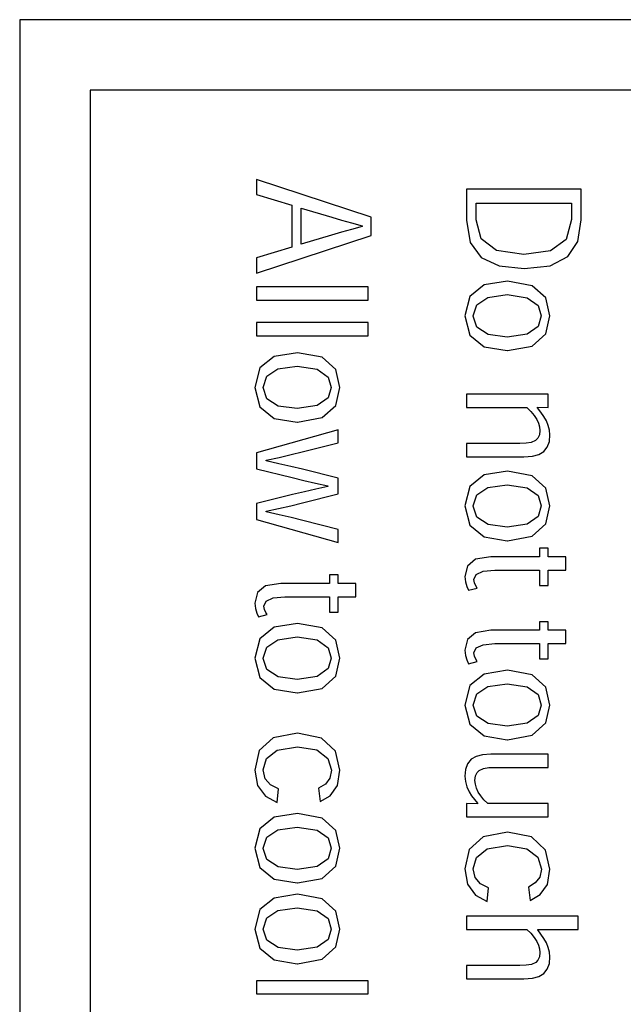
# Model space of a CAD drawing. Header units: millimetres. Extents: x -728 to -141, y -62 to 525.
# Tile 104 of 186: x -300.53 to -291.97, y 233.48 to 247.46. Entities that reach past the tile are written whole.
import ezdxf

# ---------------------------------------------------------------- set-up
doc = ezdxf.new("R2010")
doc.units = ezdxf.units.MM
doc.header["$LTSCALE"] = 23.1
doc.layers.add('R912005502_AM_0', color=7, linetype='CONTINUOUS')

msp = doc.modelspace()

# ---------------------------------------------------------------- linework, layer by layer
at = {"layer": 'R912005502_AM_0', "color": 7}
for p, q in [((-300.535, 247.462), (-300.535, 200.963)), ((-281.542, 247.462), (-300.535, 247.462)), ((-299.535, 246.462), (-299.535, 201.963)), ((-287.345, 246.462), (-299.535, 246.462)), ((-297.171, 245.193), (-297.171, 244.977)), ((-295.545, 244.658), (-297.171, 245.193)), ((-294.19, 245.055), (-294.19, 244.613)), ((-292.564, 245.055), (-294.19, 245.055)), ((-292.564, 244.618), (-292.564, 245.055)), ((-297.171, 244.977), (-296.673, 244.828)), ((-294.053, 244.621), (-294.053, 244.855)), ((-294.053, 244.855), (-292.701, 244.855)), ((-292.701, 244.855), (-292.701, 244.623)), ((-296.673, 244.828), (-296.673, 244.23)), ((-296.537, 244.275), (-296.537, 244.783)), ((-296.537, 244.783), (-296.106, 244.655)), ((-296.106, 244.655), (-295.967, 244.615)), ((-295.967, 244.615), (-295.824, 244.575)), ((-295.824, 244.575), (-295.673, 244.536)), ((-295.545, 244.399), (-295.545, 244.658)), ((-294.19, 244.613), (-294.139, 244.299)), ((-293.984, 244.348), (-294.053, 244.621)), ((-292.701, 244.623), (-292.775, 244.34)), ((-292.61, 244.313), (-292.564, 244.618)), ((-295.967, 244.442), (-296.107, 244.4)), ((-295.824, 244.483), (-295.967, 244.442)), ((-295.673, 244.523), (-295.824, 244.483)), ((-295.673, 244.536), (-295.673, 244.523)), ((-297.171, 243.863), (-295.545, 244.399)), ((-296.107, 244.4), (-296.537, 244.275)), ((-294.139, 244.299), (-293.986, 244.086)), ((-293.765, 244.184), (-293.984, 244.348)), ((-292.775, 244.34), (-293, 244.18)), ((-292.753, 244.097), (-292.61, 244.313)), ((-296.673, 244.23), (-297.171, 244.08)), ((-293.376, 244.129), (-293.765, 244.184)), ((-293, 244.18), (-293.376, 244.129)), ((-297.171, 244.08), (-297.171, 243.863)), ((-293.986, 244.086), (-293.73, 243.964)), ((-293.004, 243.968), (-292.753, 244.097)), ((-293.73, 243.964), (-293.372, 243.926)), ((-293.372, 243.926), (-293.004, 243.968)), ((-293.611, 243.749), (-293.943, 243.695)), ((-293.258, 243.684), (-293.611, 243.749)), ((-297.171, 243.668), (-297.171, 243.48)), ((-295.59, 243.668), (-297.171, 243.668)), ((-295.59, 243.48), (-295.59, 243.668)), ((-293.943, 243.695), (-294.146, 243.532)), ((-293.065, 243.51), (-293.258, 243.684)), ((-297.171, 243.48), (-295.59, 243.48)), ((-294.146, 243.532), (-294.216, 243.255)), ((-294.047, 243.413), (-293.891, 243.518)), ((-293.891, 243.518), (-293.614, 243.557)), ((-293.614, 243.557), (-293.33, 243.514)), ((-293.33, 243.514), (-293.176, 243.404)), ((-293.007, 243.255), (-293.065, 243.51)), ((-294.097, 243.255), (-294.047, 243.413)), ((-293.176, 243.404), (-293.13, 243.255)), ((-294.216, 243.255), (-294.145, 242.981)), ((-294.097, 243.253), (-294.097, 243.255)), ((-294.044, 243.096), (-294.097, 243.253)), ((-293.13, 243.255), (-293.176, 243.107)), ((-293.065, 243.001), (-293.007, 243.255)), ((-297.171, 243.16), (-297.171, 242.972)), ((-295.59, 243.16), (-297.171, 243.16)), ((-295.59, 242.972), (-295.59, 243.16)), ((-293.883, 242.992), (-294.044, 243.096)), ((-293.176, 243.107), (-293.329, 242.997)), ((-297.171, 242.972), (-295.59, 242.972)), ((-294.145, 242.981), (-293.94, 242.817)), ((-293.614, 242.954), (-293.883, 242.992)), ((-293.329, 242.997), (-293.614, 242.954)), ((-293.258, 242.827), (-293.065, 243.001)), ((-293.94, 242.817), (-293.614, 242.762)), ((-293.614, 242.762), (-293.611, 242.762)), ((-293.611, 242.762), (-293.258, 242.827)), ((-296.924, 242.679), (-297.127, 242.516)), ((-296.592, 242.732), (-296.924, 242.679)), ((-296.239, 242.668), (-296.592, 242.732)), ((-296.046, 242.493), (-296.239, 242.668)), ((-297.127, 242.516), (-297.197, 242.239)), ((-297.028, 242.397), (-296.872, 242.502)), ((-296.872, 242.502), (-296.595, 242.54)), ((-296.595, 242.54), (-296.311, 242.497)), ((-296.311, 242.497), (-296.157, 242.387)), ((-295.988, 242.239), (-296.046, 242.493)), ((-297.078, 242.239), (-297.028, 242.397)), ((-296.157, 242.387), (-296.111, 242.239)), ((-297.197, 242.239), (-297.126, 241.964)), ((-297.078, 242.237), (-297.078, 242.239)), ((-297.025, 242.079), (-297.078, 242.237)), ((-296.111, 242.239), (-296.157, 242.09)), ((-296.046, 241.984), (-295.988, 242.239)), ((-296.864, 241.975), (-297.025, 242.079)), ((-296.157, 242.09), (-296.31, 241.981)), ((-294.19, 242.142), (-294.19, 241.954)), ((-293.033, 242.142), (-294.19, 242.142)), ((-293.033, 241.954), (-293.033, 242.142)), ((-297.126, 241.964), (-296.921, 241.8)), ((-296.595, 241.938), (-296.864, 241.975)), ((-296.31, 241.981), (-296.595, 241.938)), ((-296.239, 241.81), (-296.046, 241.984)), ((-294.19, 241.954), (-293.336, 241.954)), ((-293.336, 241.954), (-293.28, 241.899)), ((-293.182, 241.949), (-293.182, 241.957)), ((-293.182, 241.957), (-293.033, 241.954)), ((-293.136, 241.888), (-293.182, 241.949)), ((-296.921, 241.8), (-296.595, 241.746)), ((-296.592, 241.746), (-296.239, 241.81)), ((-293.28, 241.899), (-293.231, 241.839)), ((-293.231, 241.839), (-293.194, 241.782)), ((-293.194, 241.782), (-293.17, 241.73)), ((-293.094, 241.827), (-293.136, 241.888)), ((-293.058, 241.764), (-293.094, 241.827)), ((-293.031, 241.701), (-293.058, 241.764)), ((-296.014, 241.636), (-297.171, 241.311)), ((-296.595, 241.746), (-296.592, 241.746)), ((-296.014, 241.452), (-296.014, 241.636)), ((-293.17, 241.73), (-293.156, 241.678)), ((-293.15, 241.627), (-293.158, 241.564)), ((-293.156, 241.678), (-293.15, 241.627)), ((-293.013, 241.634), (-293.031, 241.701)), ((-293.007, 241.564), (-293.013, 241.634)), ((-293.212, 241.485), (-293.272, 241.458)), ((-293.18, 241.518), (-293.212, 241.485)), ((-293.158, 241.564), (-293.18, 241.518)), ((-293.016, 241.47), (-293.007, 241.564)), ((-296.525, 241.325), (-296.014, 241.452)), ((-294.19, 241.443), (-294.19, 241.255)), ((-293.434, 241.443), (-294.19, 241.443)), ((-293.347, 241.446), (-293.434, 241.443)), ((-293.272, 241.458), (-293.347, 241.446)), ((-293.096, 241.329), (-293.045, 241.391)), ((-293.045, 241.391), (-293.016, 241.47)), ((-297.171, 241.311), (-297.171, 241.084)), ((-297.036, 241.205), (-296.852, 241.245)), ((-297.036, 241.196), (-297.036, 241.205)), ((-296.852, 241.245), (-296.68, 241.285)), ((-296.68, 241.285), (-296.525, 241.325)), ((-294.19, 241.255), (-293.376, 241.255)), ((-293.376, 241.255), (-293.257, 241.264)), ((-293.257, 241.264), (-293.165, 241.288)), ((-293.165, 241.288), (-293.096, 241.329)), ((-297.171, 241.084), (-296.669, 240.958)), ((-296.855, 241.156), (-297.036, 241.196)), ((-296.685, 241.117), (-296.855, 241.156)), ((-296.521, 241.077), (-296.685, 241.117)), ((-296.014, 240.951), (-296.521, 241.077)), ((-296.669, 240.958), (-296.499, 240.919)), ((-296.014, 240.726), (-296.014, 240.951)), ((-293.943, 240.996), (-294.146, 240.833)), ((-293.611, 241.049), (-293.943, 240.996)), ((-293.258, 240.985), (-293.611, 241.049)), ((-293.065, 240.81), (-293.258, 240.985)), ((-296.499, 240.919), (-296.336, 240.881)), ((-296.33, 240.796), (-296.49, 240.757)), ((-296.336, 240.881), (-296.161, 240.844)), ((-296.161, 240.834), (-296.33, 240.796)), ((-296.161, 240.844), (-296.161, 240.834)), ((-294.146, 240.833), (-294.216, 240.556)), ((-294.047, 240.714), (-293.891, 240.819)), ((-293.891, 240.819), (-293.614, 240.857)), ((-293.614, 240.857), (-293.33, 240.814)), ((-293.33, 240.814), (-293.176, 240.705)), ((-293.007, 240.556), (-293.065, 240.81)), ((-296.662, 240.718), (-297.171, 240.593)), ((-296.49, 240.757), (-296.662, 240.718)), ((-296.52, 240.6), (-296.014, 240.726)), ((-294.097, 240.556), (-294.047, 240.714)), ((-293.176, 240.705), (-293.13, 240.556)), ((-297.171, 240.593), (-297.171, 240.365)), ((-297.036, 240.481), (-296.859, 240.52)), ((-296.859, 240.52), (-296.687, 240.56)), ((-296.687, 240.56), (-296.52, 240.6)), ((-294.216, 240.556), (-294.145, 240.281)), ((-294.097, 240.554), (-294.097, 240.556)), ((-294.044, 240.396), (-294.097, 240.554)), ((-293.13, 240.556), (-293.176, 240.407)), ((-293.065, 240.301), (-293.007, 240.556)), ((-297.036, 240.471), (-297.036, 240.481)), ((-296.853, 240.431), (-297.036, 240.471)), ((-296.682, 240.391), (-296.853, 240.431)), ((-296.517, 240.351), (-296.682, 240.391)), ((-293.883, 240.292), (-294.044, 240.396)), ((-293.176, 240.407), (-293.329, 240.298)), ((-297.171, 240.365), (-296.014, 240.039)), ((-296.014, 240.224), (-296.517, 240.351)), ((-294.145, 240.281), (-293.94, 240.117)), ((-293.614, 240.255), (-293.883, 240.292)), ((-293.329, 240.298), (-293.614, 240.255)), ((-293.258, 240.127), (-293.065, 240.301)), ((-296.014, 240.039), (-296.014, 240.224)), ((-293.94, 240.117), (-293.614, 240.063)), ((-293.611, 240.063), (-293.258, 240.127)), ((-293.614, 240.063), (-293.611, 240.063)), ((-293.158, 239.955), (-293.158, 239.833)), ((-293.033, 239.955), (-293.158, 239.955)), ((-293.033, 239.833), (-293.033, 239.955)), ((-293.849, 239.833), (-294.063, 239.799)), ((-293.158, 239.833), (-293.849, 239.833)), ((-292.782, 239.833), (-293.033, 239.833)), ((-292.782, 239.645), (-292.782, 239.833)), ((-294.18, 239.703), (-294.216, 239.553)), ((-294.063, 239.799), (-294.18, 239.703)), ((-296.139, 239.577), (-296.139, 239.455)), ((-296.014, 239.577), (-296.139, 239.577)), ((-296.014, 239.455), (-296.014, 239.577)), ((-294.216, 239.553), (-294.208, 239.477)), ((-294.086, 239.513), (-294.054, 239.585)), ((-294.054, 239.585), (-293.957, 239.63)), ((-293.957, 239.63), (-293.792, 239.645)), ((-293.792, 239.645), (-293.158, 239.645)), ((-293.158, 239.645), (-293.158, 239.427)), ((-293.033, 239.427), (-293.033, 239.645)), ((-293.033, 239.645), (-292.782, 239.645)), ((-297.044, 239.421), (-297.161, 239.325)), ((-296.83, 239.455), (-297.044, 239.421)), ((-296.139, 239.455), (-296.83, 239.455)), ((-295.763, 239.455), (-296.014, 239.455)), ((-295.763, 239.267), (-295.763, 239.455)), ((-294.208, 239.477), (-294.188, 239.412)), ((-294.188, 239.412), (-294.164, 239.359)), ((-294.164, 239.359), (-294.04, 239.391)), ((-294.078, 239.464), (-294.086, 239.513)), ((-294.061, 239.423), (-294.078, 239.464)), ((-294.04, 239.391), (-294.061, 239.423)), ((-293.158, 239.427), (-293.033, 239.427)), ((-297.161, 239.325), (-297.197, 239.175)), ((-297.035, 239.206), (-296.938, 239.251)), ((-296.938, 239.251), (-296.773, 239.267)), ((-296.773, 239.267), (-296.139, 239.267)), ((-296.139, 239.267), (-296.139, 239.049)), ((-296.014, 239.049), (-296.014, 239.267)), ((-296.014, 239.267), (-295.763, 239.267)), ((-297.197, 239.175), (-297.189, 239.098)), ((-297.067, 239.135), (-297.035, 239.206)), ((-297.059, 239.085), (-297.067, 239.135)), ((-297.189, 239.098), (-297.169, 239.034)), ((-297.169, 239.034), (-297.145, 238.981)), ((-297.145, 238.981), (-297.021, 239.013)), ((-297.042, 239.044), (-297.059, 239.085)), ((-297.021, 239.013), (-297.042, 239.044)), ((-296.139, 239.049), (-296.014, 239.049)), ((-296.924, 238.834), (-297.127, 238.671)), ((-296.592, 238.888), (-296.924, 238.834)), ((-296.239, 238.823), (-296.592, 238.888)), ((-293.158, 238.912), (-293.158, 238.79)), ((-293.033, 238.912), (-293.158, 238.912)), ((-293.033, 238.79), (-293.033, 238.912)), ((-296.872, 238.657), (-296.595, 238.696)), ((-296.595, 238.696), (-296.311, 238.653)), ((-296.046, 238.649), (-296.239, 238.823)), ((-294.063, 238.756), (-294.18, 238.66)), ((-293.849, 238.79), (-294.063, 238.756)), ((-293.158, 238.79), (-293.849, 238.79)), ((-292.782, 238.79), (-293.033, 238.79)), ((-292.782, 238.602), (-292.782, 238.79)), ((-297.127, 238.671), (-297.197, 238.394)), ((-297.078, 238.394), (-297.028, 238.552)), ((-297.028, 238.552), (-296.872, 238.657)), ((-296.311, 238.653), (-296.157, 238.543)), ((-295.988, 238.394), (-296.046, 238.649)), ((-294.18, 238.66), (-294.216, 238.51)), ((-294.054, 238.542), (-293.957, 238.586)), ((-293.957, 238.586), (-293.792, 238.602)), ((-293.792, 238.602), (-293.158, 238.602)), ((-293.158, 238.602), (-293.158, 238.384)), ((-293.033, 238.384), (-293.033, 238.602)), ((-293.033, 238.602), (-292.782, 238.602)), ((-296.157, 238.543), (-296.111, 238.394)), ((-294.216, 238.51), (-294.208, 238.434)), ((-294.208, 238.434), (-294.188, 238.369)), ((-294.086, 238.47), (-294.054, 238.542)), ((-294.078, 238.421), (-294.086, 238.47)), ((-294.061, 238.38), (-294.078, 238.421)), ((-297.197, 238.394), (-297.126, 238.12)), ((-297.078, 238.392), (-297.078, 238.394)), ((-297.025, 238.235), (-297.078, 238.392)), ((-296.111, 238.394), (-296.157, 238.246)), ((-296.046, 238.14), (-295.988, 238.394)), ((-294.188, 238.369), (-294.164, 238.316)), ((-294.164, 238.316), (-294.04, 238.348)), ((-294.04, 238.348), (-294.061, 238.38)), ((-293.158, 238.384), (-293.033, 238.384)), ((-296.864, 238.131), (-297.025, 238.235)), ((-296.595, 238.093), (-296.864, 238.131)), ((-296.31, 238.136), (-296.595, 238.093)), ((-296.157, 238.246), (-296.31, 238.136)), ((-296.239, 237.966), (-296.046, 238.14)), ((-293.943, 238.169), (-294.146, 238.006)), ((-293.611, 238.223), (-293.943, 238.169)), ((-293.258, 238.158), (-293.611, 238.223)), ((-293.065, 237.984), (-293.258, 238.158)), ((-297.126, 238.12), (-296.921, 237.956)), ((-294.146, 238.006), (-294.216, 237.729)), ((-294.047, 237.887), (-293.891, 237.993)), ((-293.891, 237.993), (-293.614, 238.031)), ((-293.614, 238.031), (-293.33, 237.988)), ((-296.921, 237.956), (-296.595, 237.901)), ((-296.595, 237.901), (-296.592, 237.901)), ((-296.592, 237.901), (-296.239, 237.966)), ((-294.097, 237.729), (-294.047, 237.887)), ((-293.33, 237.988), (-293.176, 237.878)), ((-293.176, 237.878), (-293.13, 237.729)), ((-293.007, 237.729), (-293.065, 237.984)), ((-294.216, 237.729), (-294.145, 237.455)), ((-294.097, 237.727), (-294.097, 237.729)), ((-294.044, 237.57), (-294.097, 237.727)), ((-293.13, 237.729), (-293.176, 237.581)), ((-293.065, 237.475), (-293.007, 237.729)), ((-293.883, 237.466), (-294.044, 237.57)), ((-293.176, 237.581), (-293.329, 237.471)), ((-294.145, 237.455), (-293.94, 237.291)), ((-293.614, 237.429), (-293.883, 237.466)), ((-293.329, 237.471), (-293.614, 237.429)), ((-293.258, 237.301), (-293.065, 237.475)), ((-296.59, 237.329), (-296.938, 237.263)), ((-296.25, 237.26), (-296.59, 237.329)), ((-293.94, 237.291), (-293.614, 237.236)), ((-293.611, 237.236), (-293.258, 237.301)), ((-296.938, 237.263), (-297.135, 237.081)), ((-296.052, 237.075), (-296.25, 237.26)), ((-293.614, 237.236), (-293.611, 237.236)), ((-297.135, 237.081), (-297.197, 236.806)), ((-297.033, 236.969), (-296.881, 237.089)), ((-296.881, 237.089), (-296.591, 237.136)), ((-296.591, 237.136), (-296.319, 237.091)), ((-296.319, 237.091), (-296.159, 236.972)), ((-295.988, 236.803), (-296.052, 237.075)), ((-293.966, 237.023), (-294.057, 236.998)), ((-293.847, 237.032), (-293.966, 237.023)), ((-293.033, 237.032), (-293.847, 237.032)), ((-293.033, 236.844), (-293.033, 237.032)), ((-297.077, 236.807), (-297.033, 236.969)), ((-296.159, 236.972), (-296.108, 236.805)), ((-294.177, 236.896), (-294.206, 236.815)), ((-294.126, 236.958), (-294.177, 236.896)), ((-294.057, 236.998), (-294.126, 236.958)), ((-297.197, 236.806), (-297.157, 236.588)), ((-297.049, 236.683), (-297.077, 236.807)), ((-296.108, 236.805), (-296.132, 236.689)), ((-296.025, 236.586), (-295.988, 236.803)), ((-294.206, 236.815), (-294.216, 236.72)), ((-294.064, 236.722), (-294.042, 236.769)), ((-294.042, 236.769), (-294.012, 236.801)), ((-294.012, 236.801), (-293.952, 236.828)), ((-293.952, 236.828), (-293.876, 236.841)), ((-293.876, 236.841), (-293.787, 236.844)), ((-293.787, 236.844), (-293.033, 236.844)), ((-296.974, 236.596), (-297.049, 236.683)), ((-296.859, 236.538), (-296.974, 236.596)), ((-296.196, 236.607), (-296.291, 236.549)), ((-296.132, 236.689), (-296.196, 236.607)), ((-294.216, 236.72), (-294.208, 236.641)), ((-294.208, 236.641), (-294.188, 236.566)), ((-294.072, 236.658), (-294.064, 236.722)), ((-294.066, 236.604), (-294.072, 236.658)), ((-294.051, 236.549), (-294.066, 236.604)), ((-297.157, 236.588), (-297.047, 236.434)), ((-296.881, 236.345), (-296.859, 236.538)), ((-296.291, 236.549), (-296.271, 236.358)), ((-296.126, 236.441), (-296.025, 236.586)), ((-294.188, 236.566), (-294.156, 236.495)), ((-294.156, 236.495), (-294.12, 236.439)), ((-294.026, 236.493), (-294.051, 236.549)), ((-293.991, 236.439), (-294.026, 236.493)), ((-297.047, 236.434), (-296.881, 236.345)), ((-296.271, 236.358), (-296.126, 236.441)), ((-294.19, 236.33), (-294.19, 236.143)), ((-294.036, 236.327), (-294.19, 236.33)), ((-294.12, 236.439), (-294.079, 236.387)), ((-294.079, 236.387), (-294.036, 236.336)), ((-294.036, 236.336), (-294.036, 236.327)), ((-293.946, 236.384), (-293.991, 236.439)), ((-293.89, 236.33), (-293.946, 236.384)), ((-293.033, 236.33), (-293.89, 236.33)), ((-293.033, 236.143), (-293.033, 236.33)), ((-296.592, 236.188), (-296.924, 236.135)), ((-296.239, 236.124), (-296.592, 236.188)), ((-296.924, 236.135), (-297.127, 235.972)), ((-296.046, 235.949), (-296.239, 236.124)), ((-294.19, 236.143), (-293.033, 236.143)), ((-297.127, 235.972), (-297.197, 235.695)), ((-297.028, 235.853), (-296.872, 235.958)), ((-296.872, 235.958), (-296.595, 235.996)), ((-296.595, 235.996), (-296.311, 235.953)), ((-296.311, 235.953), (-296.157, 235.843)), ((-295.988, 235.695), (-296.046, 235.949)), ((-293.609, 235.924), (-293.957, 235.858)), ((-293.269, 235.855), (-293.609, 235.924)), ((-297.078, 235.695), (-297.028, 235.853)), ((-296.157, 235.843), (-296.111, 235.695)), ((-293.957, 235.858), (-294.154, 235.677)), ((-293.071, 235.67), (-293.269, 235.855)), ((-297.197, 235.695), (-297.126, 235.42)), ((-297.078, 235.693), (-297.078, 235.695)), ((-297.025, 235.535), (-297.078, 235.693)), ((-296.111, 235.695), (-296.157, 235.546)), ((-296.046, 235.44), (-295.988, 235.695)), ((-294.154, 235.677), (-294.216, 235.401)), ((-294.052, 235.565), (-293.9, 235.685)), ((-293.9, 235.685), (-293.61, 235.732)), ((-293.61, 235.732), (-293.338, 235.686)), ((-293.338, 235.686), (-293.178, 235.567)), ((-293.007, 235.398), (-293.071, 235.67)), ((-296.864, 235.431), (-297.025, 235.535)), ((-296.157, 235.546), (-296.31, 235.437)), ((-294.096, 235.402), (-294.052, 235.565)), ((-293.178, 235.567), (-293.127, 235.4)), ((-297.126, 235.42), (-296.921, 235.256)), ((-296.595, 235.394), (-296.864, 235.431)), ((-296.31, 235.437), (-296.595, 235.394)), ((-296.239, 235.266), (-296.046, 235.44)), ((-294.216, 235.401), (-294.176, 235.183)), ((-294.068, 235.278), (-294.096, 235.402)), ((-293.127, 235.4), (-293.151, 235.284)), ((-293.044, 235.182), (-293.007, 235.398)), ((-296.921, 235.256), (-296.595, 235.202)), ((-296.595, 235.202), (-296.592, 235.202)), ((-296.592, 235.202), (-296.239, 235.266)), ((-293.993, 235.191), (-294.068, 235.278)), ((-293.215, 235.202), (-293.31, 235.144)), ((-293.151, 235.284), (-293.215, 235.202)), ((-294.176, 235.183), (-294.066, 235.03)), ((-293.878, 235.133), (-293.993, 235.191)), ((-293.9, 234.94), (-293.878, 235.133)), ((-293.31, 235.144), (-293.29, 234.953)), ((-293.145, 235.036), (-293.044, 235.182)), ((-296.924, 234.988), (-297.127, 234.825)), ((-296.592, 235.042), (-296.924, 234.988)), ((-296.239, 234.977), (-296.592, 235.042)), ((-296.046, 234.803), (-296.239, 234.977)), ((-294.066, 235.03), (-293.9, 234.94)), ((-293.29, 234.953), (-293.145, 235.036)), ((-297.127, 234.825), (-297.197, 234.548)), ((-297.028, 234.706), (-296.872, 234.811)), ((-296.872, 234.811), (-296.595, 234.85)), ((-296.595, 234.85), (-296.311, 234.807)), ((-296.311, 234.807), (-296.157, 234.697)), ((-295.988, 234.548), (-296.046, 234.803)), ((-297.078, 234.548), (-297.028, 234.706)), ((-296.157, 234.697), (-296.111, 234.548)), ((-294.19, 234.73), (-294.19, 234.542)), ((-292.609, 234.73), (-294.19, 234.73)), ((-292.609, 234.542), (-292.609, 234.73)), ((-297.197, 234.548), (-297.126, 234.274)), ((-297.078, 234.546), (-297.078, 234.548)), ((-297.025, 234.389), (-297.078, 234.546)), ((-296.111, 234.548), (-296.157, 234.4)), ((-296.046, 234.294), (-295.988, 234.548)), ((-294.19, 234.542), (-293.336, 234.542)), ((-293.336, 234.542), (-293.28, 234.487)), ((-293.181, 234.536), (-293.181, 234.542)), ((-293.181, 234.542), (-292.609, 234.542)), ((-293.135, 234.476), (-293.181, 234.536)), ((-296.864, 234.285), (-297.025, 234.389)), ((-296.157, 234.4), (-296.31, 234.29)), ((-293.28, 234.487), (-293.231, 234.427)), ((-293.231, 234.427), (-293.194, 234.37)), ((-293.194, 234.37), (-293.17, 234.317)), ((-293.093, 234.414), (-293.135, 234.476)), ((-293.058, 234.352), (-293.093, 234.414)), ((-297.126, 234.274), (-296.921, 234.11)), ((-296.595, 234.247), (-296.864, 234.285)), ((-296.31, 234.29), (-296.595, 234.247)), ((-296.239, 234.12), (-296.046, 234.294)), ((-293.17, 234.317), (-293.155, 234.265)), ((-293.15, 234.213), (-293.158, 234.152)), ((-293.155, 234.265), (-293.15, 234.213)), ((-293.031, 234.288), (-293.058, 234.352)), ((-293.013, 234.221), (-293.031, 234.288)), ((-293.007, 234.152), (-293.013, 234.221)), ((-296.921, 234.11), (-296.595, 234.055)), ((-296.592, 234.055), (-296.239, 234.12)), ((-293.21, 234.073), (-293.271, 234.046)), ((-293.179, 234.106), (-293.21, 234.073)), ((-293.158, 234.152), (-293.179, 234.106)), ((-293.016, 234.058), (-293.007, 234.152)), ((-296.595, 234.055), (-296.592, 234.055)), ((-294.19, 234.031), (-294.19, 233.843)), ((-293.434, 234.031), (-294.19, 234.031)), ((-293.347, 234.034), (-293.434, 234.031)), ((-293.271, 234.046), (-293.347, 234.034)), ((-293.096, 233.917), (-293.045, 233.979)), ((-293.045, 233.979), (-293.016, 234.058)), ((-297.171, 233.814), (-297.171, 233.627)), ((-295.59, 233.814), (-297.171, 233.814)), ((-295.59, 233.627), (-295.59, 233.814)), ((-294.19, 233.843), (-293.376, 233.843)), ((-293.376, 233.843), (-293.257, 233.851)), ((-293.257, 233.851), (-293.165, 233.876)), ((-293.165, 233.876), (-293.096, 233.917)), ((-297.171, 233.627), (-295.59, 233.627))]:
    msp.add_line(p, q, dxfattribs=at)

doc.saveas('drawing.dxf')
